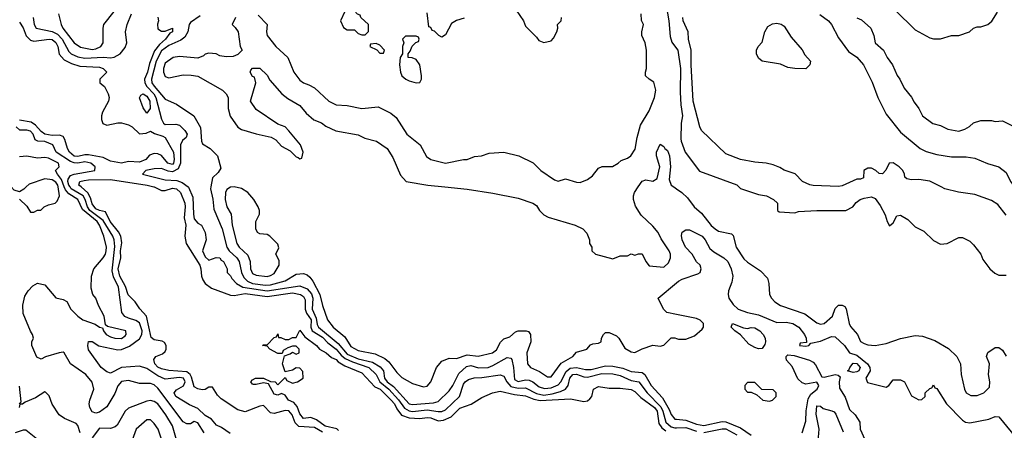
# Model space of a CAD drawing. Header units: inches. Extents: x 1793389 to 1900389, y 320802 to 470796.
# Tile 20 of 256: x 1826392 to 1831800, y 368665 to 370917. Entities that reach past the tile are written whole.
import ezdxf

# ---------------------------------------------------------------- set-up
doc = ezdxf.new("R2010")
doc.units = ezdxf.units.IN
doc.header["$MEASUREMENT"] = 0
for name, color, linetype in [('B8326', 7, 'Continuous'), ('B8327', 7, 'Continuous'), ('B8336', 7, 'Continuous'), ('B8337', 7, 'Continuous')]:
    doc.layers.add(name, color=color, linetype=linetype)

msp = doc.modelspace()

# ---------------------------------------------------------------- linework, layer by layer
at = {"layer": 'B8326', "color": 2}
for points, elevation in [([(1826427.7, 370000), (1826413.4, 369986.6), (1826390, 369973.2), (1826362, 369982), (1826344, 370000)], 198), ([(1826390, 369932), (1826430, 369894), (1826450, 369862), (1826470, 369862), (1826488.4, 369871.6), (1826507.3, 369872.7), (1826526, 369890), (1826550, 369902), (1826586, 369910), (1826598, 369922), (1826609.4, 369950.6), (1826602.9, 370000)], 198), ([(1827404.5, 368650), (1827370, 368705.2), (1827350, 368713.2), (1827330, 368700.9), (1827310, 368699.5), (1827290, 368712), (1827150, 368895.6), (1827130, 368913.6), (1827110, 368922), (1827050, 368921.2), (1826990, 368937.2), (1826950, 368932.3), (1826930, 368909), (1826913.3, 368866.7), (1826870, 368792.7), (1826830, 368764.5), (1826810, 368759.3), (1826790, 368765.2), (1826777.2, 368790), (1826773.2, 368810), (1826776, 368830), (1826799.3, 368890), (1826789.4, 368929.4), (1826754, 368970), (1826670, 369028.7), (1826635.3, 369090), (1826630, 369093.2), (1826609.1, 369089.1), (1826533, 369067), (1826510, 369055.3), (1826486.3, 369066.3), (1826458, 369130), (1826458, 369150), (1826468, 369170), (1826462, 369190), (1826450, 369208), (1826410, 369306), (1826409, 369351), (1826420.4, 369399.6), (1826438, 369430), (1826463.1, 369456.9), (1826490, 369472), (1826530, 369462), (1826590, 369392), (1826630, 369382), (1826650, 369372), (1826672, 369330), (1826711, 369290), (1826738.8, 369270), (1826806.7, 369246.7), (1826830, 369231), (1826846, 369226), (1826851.3, 369210), (1826867.3, 369190), (1826890, 369177.3), (1826914, 369170), (1826950, 369168.4), (1826970, 369182.8), (1826976, 369190), (1826975.3, 369210), (1826874.6, 369234.6), (1826863.1, 369243.1), (1826855.1, 369290), (1826823.7, 369350), (1826810, 369388.7), (1826794, 369410), (1826784.7, 369444.7), (1826785.2, 369510), (1826799, 369550), (1826850, 369610.8), (1826862, 369630), (1826867.3, 369650), (1826867.6, 369670), (1826853.7, 369730), (1826829.7, 369790), (1826816.4, 369810), (1826736.6, 369876.6), (1826711.1, 369930), (1826661.5, 369961.5), (1826642.9, 369982.9), (1826636.5, 370000)], 194), ([(1827547.8, 368647.8), (1827500.1, 368680.1), (1827472.9, 368692.9), (1827445.2, 368725.2), (1827410, 368746.6), (1827370, 368785.1), (1827324.8, 368804.7), (1827250, 368849.6), (1827239.5, 368870), (1827253.3, 368886.7), (1827291.7, 368908.3), (1827300.4, 368930), (1827291.2, 368951.2), (1827270, 368953.6), (1827190, 368944.5), (1827150, 368963.1), (1827090, 369004), (1827050, 369016.2), (1826950.3, 369009.7), (1826890, 368977.2), (1826870, 368985.2), (1826839, 369010), (1826770, 369106), (1826765.2, 369130), (1826770, 369152), (1826790, 369151.3), (1826827.1, 369127.1), (1826930, 369106), (1826950, 369108.2), (1826994.1, 369125.8), (1827050, 369166), (1827063.1, 369190), (1827064.2, 369210), (1827050, 369253.3), (1827030, 369267.1), (1826990, 369278.9), (1826969.8, 369289.8), (1826952.3, 369310), (1826933.5, 369450), (1826906.5, 369506.5), (1826900, 369540), (1826913.3, 369673.3), (1826909.8, 369709.8), (1826902.7, 369730), (1826850, 369815), (1826777.5, 369870), (1826763.4, 369890), (1826751.4, 369931.4), (1826739.8, 369950), (1826675.1, 369990), (1826668.2, 370000)], 190), ([(1828055.3, 368655.3), (1828010, 368679.8), (1827924.7, 368684.7), (1827904.7, 368704.7), (1827888.6, 368750), (1827870, 368770.8), (1827850, 368772.8), (1827790, 368757.2), (1827770, 368759.6), (1827730, 368800.7), (1827710, 368797.6), (1827630, 368766), (1827590, 368776.2), (1827498, 368838), (1827478, 368858), (1827450, 368902), (1827430, 368901.2), (1827410, 368889), (1827393.7, 368886.3), (1827370, 368891.8), (1827350, 368903.7), (1827336.1, 368956.1), (1827328.4, 368970), (1827310, 368985.3), (1827210, 368992.6), (1827170, 369001), (1827150, 369011.8), (1827133.6, 369030), (1827127.5, 369052.5), (1827139, 369070), (1827175.1, 369084.9), (1827190, 369097.3), (1827196.9, 369110), (1827195.6, 369130), (1827186.2, 369146.2), (1827174.3, 369154.3), (1827130, 369160.7), (1827113.3, 369173.3), (1827088, 369290), (1827051, 369331), (1827026.3, 369370), (1826987.1, 369407.1), (1826972.8, 369452.8), (1826941.6, 369510), (1826932.8, 369550), (1826947, 369610), (1826945.3, 369650), (1826952.5, 369692.5), (1826947.6, 369730), (1826933.8, 369753.8), (1826888.1, 369810), (1826863.6, 369863.6), (1826830, 369869.8), (1826810, 369879.7), (1826790, 369907), (1826780.7, 369940.7), (1826766.6, 369966.6), (1826728.4, 370000)], 186), ([(1827128.3, 370000), (1827130, 369999.5), (1827170, 369980.5), (1827190, 369980.5), (1827230, 369992.6), (1827252.4, 369990), (1827275.2, 369970), (1827297.8, 369910), (1827300.7, 369890), (1827295.5, 369830), (1827304.4, 369790), (1827298.5, 369730), (1827306.5, 369690), (1827380.2, 369570), (1827386.7, 369550), (1827390.2, 369510), (1827396.9, 369490), (1827410.3, 369470), (1827445, 369445), (1827550, 369405.3), (1827570, 369403.6), (1827630, 369415.8), (1827750, 369398.9), (1827890, 369418.4), (1827933.4, 369410), (1827950, 369398.4), (1827960.2, 369380.3), (1827959.7, 369330), (1827967.4, 369307.4), (1827992.3, 369270), (1827991, 369230), (1827997.6, 369210), (1828054.7, 369174.7), (1828083.8, 369143.8), (1828130, 369109.1), (1828157, 369077), (1828178.8, 369058.8), (1828219.8, 369039.8), (1828309.4, 369009.4), (1828348.8, 368970), (1828370.2, 368930), (1828419.3, 368890), (1828472.4, 368832.4), (1828505.2, 368785.2), (1828530, 368771.1), (1828550, 368767.5), (1828630, 368777.1), (1828690, 368766.9), (1828710, 368768), (1828730, 368776.9), (1828807, 368850), (1828830, 368918), (1828839, 368930), (1828857.5, 368942.5), (1828887.3, 368952.7), (1828930, 368954), (1829030, 368968.2), (1829050, 368962), (1829067.2, 368930), (1829090, 368905.4), (1829130, 368895.2), (1829170, 368897.6), (1829230, 368866), (1829270, 368857.8), (1829315.6, 368864.4), (1829362.6, 368877.4), (1829389.6, 368890), (1829404, 368910), (1829413.7, 368950), (1829430, 368970.2), (1829450, 368972), (1829490, 368958.2), (1829510, 368956.2), (1829590, 368976.2), (1829650, 368975.2), (1829690, 368965.8), (1829750, 368938.4), (1829792.2, 368930), (1829837.3, 368870), (1829913, 368792.9), (1829924.4, 368770), (1829940.2, 368710), (1829970, 368684.1), (1829990, 368677.8), (1830000, 368678.3)], 186), ([(1827316.8, 370000), (1827318.7, 369998.7), (1827343.4, 369943.4), (1827345.3, 369850), (1827350, 369824.7), (1827370, 369801), (1827390.8, 369790), (1827411, 369750), (1827416, 369710), (1827394.8, 369650), (1827410, 369616), (1827430, 369598), (1827470, 369612), (1827490, 369610.8), (1827498, 369598), (1827510.8, 369590), (1827530.8, 369550), (1827531.3, 369530), (1827550, 369511.3), (1827557.1, 369497.1), (1827582, 369470), (1827617.3, 369450), (1827750, 369429.4), (1827930, 369456.9), (1827970, 369440.9), (1827993.7, 369413.7), (1828002.3, 369390), (1827998.6, 369330), (1828019.8, 369279.8), (1828025, 369245), (1828032, 369230), (1828141.2, 369141.2), (1828190, 369081.8), (1828250, 369056.3), (1828330, 369038.8), (1828372.3, 369012.3), (1828389.1, 368990), (1828394.7, 368950), (1828410, 368930.3), (1828444.2, 368904.2), (1828530, 368810.3), (1828550, 368806), (1828664.6, 368815.4), (1828690, 368822.4), (1828750, 368882), (1828770, 368910.6), (1828803.7, 368976.3), (1828846.1, 369013.9), (1828870, 369020.8), (1828912.1, 369007.9), (1828964, 369010), (1828990, 369019.6), (1829070, 369064.9), (1829090, 369060.7), (1829093.9, 369053.9), (1829104, 369010), (1829110, 368943.8), (1829130, 368932), (1829170, 368940.9), (1829190, 368939.6), (1829210, 368930.3), (1829244, 368904), (1829273.6, 368893.6), (1829310, 368896.9), (1829350, 368914.3), (1829364.8, 368930), (1829392.6, 368987.4), (1829415.3, 369004.7), (1829450, 369008.4), (1829499, 368999), (1829530, 368998.2), (1829610, 369018), (1829650, 369015.8), (1829705.2, 369005.3), (1829750, 368986.7), (1829810, 368981.1), (1829826, 368970), (1829859.5, 368910), (1829922.3, 368842.3), (1829959.3, 368779.3), (1829970, 368750.8), (1829990, 368726), (1830000, 368724.9)], 190), ([(1827441.2, 370000), (1827439.1, 369990), (1827451.7, 369931.7), (1827457, 369877), (1827504.2, 369770), (1827528.9, 369670), (1827542.6, 369650), (1827584.2, 369610), (1827596.9, 369590), (1827610.2, 369530), (1827622.6, 369502.6), (1827642.6, 369482.5), (1827670, 369470.2), (1827741.2, 369461.2), (1827770, 369463.2), (1827850, 369484.9), (1827910, 369522), (1827950, 369525.5), (1827970, 369517.3), (1827985.5, 369505.5), (1828002.5, 369482.5), (1828040.3, 369410), (1828054.4, 369350), (1828083, 369270), (1828114, 369230), (1828177.4, 369177.4), (1828210, 369124.9), (1828250, 369102.4), (1828344.4, 369084.4), (1828398, 369058), (1828419.6, 369039.6), (1828462.4, 368982.4), (1828490, 368954.8), (1828550, 368920.7), (1828610, 368902.8), (1828630, 368906), (1828650, 368931.3), (1828680.9, 369010), (1828710, 369044), (1828750, 369061), (1828790, 369058.8), (1828850, 369079.1), (1828910, 369070.7), (1828988, 369090), (1829010, 369106.8), (1829032.1, 369147.9), (1829050, 369166), (1829083.1, 369176.9), (1829114.6, 369205.4), (1829130, 369211), (1829174, 369210), (1829186, 369206), (1829198, 369190), (1829198.8, 369150), (1829176.3, 369090), (1829181, 369030), (1829198, 369010), (1829246.6, 368986.6), (1829290, 368957.3), (1829310, 368958.8), (1829366.2, 369033.8), (1829429, 369070), (1829450, 369094), (1829506, 369110), (1829527.3, 369132.7), (1829540.4, 369139.6), (1829570, 369142), (1829586, 369150), (1829588, 369170), (1829598, 369190), (1829610, 369202), (1829630, 369202), (1829670, 369182), (1829682, 369170), (1829715.3, 369115.3), (1829750, 369096), (1829770, 369091), (1829810, 369111.3), (1829869.1, 369130.9), (1829910, 369126), (1829930, 369131.3), (1829970, 369171.3), (1829990, 369171.3), (1830000, 369168)], 194), ([(1828726.8, 370000), (1828850, 369986.7), (1828990, 369964.9), (1829130, 369937.3), (1829210.6, 369910.6), (1829230, 369898), (1829246, 369870), (1829270, 369846), (1829294.4, 369834.4), (1829442, 369790), (1829484.7, 369770), (1829506.4, 369746.4), (1829522, 369710), (1829522, 369690), (1829534, 369670), (1829534, 369650), (1829554, 369630), (1829650, 369606), (1829690, 369622), (1829730, 369622), (1829750, 369632), (1829770, 369624.7), (1829790, 369632), (1829810, 369632), (1829831, 369590), (1829850, 369566), (1829930, 369558.8), (1829955.9, 369584.1), (1829966, 369610), (1829966, 369630), (1829959.3, 369650), (1829915.5, 369715.5), (1829899.3, 369750), (1829870, 369785.2), (1829804.8, 369844.8), (1829774.5, 369894.5), (1829762.7, 369930), (1829762.7, 369950), (1829769.3, 369970), (1829789.3, 370000)], 198), ([(1829984.7, 370000), (1830000, 369989.1)], 198), ([(1830000, 369299.5), (1829946, 369310), (1829928.4, 369328.4), (1829898, 369390), (1830000, 369474.5)], 194), ([(1828143.5, 368663.5), (1828132.8, 368672.8), (1828070, 368687.4), (1828021.7, 368721.7), (1827990, 368734), (1827949.8, 368729.8), (1827930, 368755.3), (1827915.1, 368795.1), (1827897, 368817), (1827868.7, 368830), (1827850, 368858), (1827830, 368866), (1827810, 368858), (1827790, 368862), (1827759, 368919), (1827730, 368925.2), (1827690, 368915.3), (1827676.4, 368916.4), (1827670, 368918), (1827662, 368930), (1827670, 368942), (1827686, 368950), (1827730.6, 368950.6), (1827770, 368932), (1827794, 368930), (1827810, 368914), (1827850, 368954), (1827858, 368938), (1827890, 368922.8), (1827918, 368930), (1827948, 368950), (1827947.3, 368987.3), (1827930, 369006), (1827910, 369008), (1827890, 368995.3), (1827850, 368986), (1827835.3, 369030), (1827846, 369074), (1827876.4, 369083.6), (1827890, 369094), (1827910, 369082), (1827926, 369090), (1827926, 369110), (1827910, 369126), (1827890, 369126), (1827863.6, 369116.4), (1827838, 369102), (1827834, 369086), (1827810, 369086), (1827766, 369110), (1827750, 369126), (1827726, 369130), (1827730, 369134), (1827750, 369134), (1827790, 369174), (1827802, 369178), (1827810, 369194), (1827814, 369174), (1827826, 369174), (1827850, 369162), (1827870, 369162), (1827890, 369174), (1827910, 369174), (1827930, 369214), (1827958, 369178), (1828022, 369130), (1828038, 369110), (1828074.8, 369090), (1828104, 369064), (1828130, 369052.7), (1828140.9, 369040.9), (1828178.3, 369018.3), (1828270, 368980.4), (1828342.8, 368902.8), (1828372, 368890), (1828431.6, 368830), (1828450.2, 368810), (1828462.7, 368782.7), (1828488.2, 368748.2), (1828530, 368732.2), (1828589.8, 368730.2), (1828630, 368735.3), (1828650, 368732.9), (1828690, 368717), (1828720.1, 368719.9), (1828760.7, 368739.3), (1828810, 368786.7), (1828872.2, 368807.8), (1828930, 368844), (1828988.7, 368870), (1829030, 368879.1), (1829110, 368861.3), (1829170, 368853.8), (1829215.5, 368835.5), (1829250, 368827.9), (1829416.7, 368836.7), (1829490, 368823.1), (1829510, 368827), (1829522.8, 368837.2), (1829533.6, 368850), (1829542.7, 368890), (1829570, 368905.5), (1829630, 368895.5), (1829690, 368896.3), (1829750, 368887.7), (1829770, 368878), (1829804.2, 368844.2), (1829879.1, 368790), (1829892.8, 368770), (1829902.5, 368702.5), (1829918.3, 368678.3), (1829941, 368661)], 182), ([(1826389.3, 368810), (1826399, 368821), (1826390, 368906)], 198), ([(1826724.5, 368650), (1826711.6, 368691.6), (1826701.5, 368701.5), (1826638, 368730), (1826608, 368750), (1826570, 368808), (1826553.6, 368853.6), (1826534, 368874), (1826530, 368875.3), (1826477.5, 368842.5), (1826421.4, 368818.6), (1826407.3, 368807.3), (1826392.7, 368807.3), (1826389.3, 368789.3)], 198), ([(1827253.1, 368613.1), (1827230, 368688.7), (1827195.1, 368750), (1827150, 368809.4), (1827130, 368822.9), (1827110, 368827.3), (1827090, 368824.5), (1826990, 368786), (1826970, 368769), (1826927.1, 368692.9), (1826916.8, 368683.2), (1826890, 368674), (1826830, 368676), (1826790, 368622.7)], 198), ([(1827202, 368522), (1827151.3, 368670), (1827130, 368702.7), (1827110, 368722.7), (1827090, 368722.7), (1827030.7, 368670), (1826990, 368555.3)], 202), ([(1826490, 368614), (1826425.2, 368665.2), (1826410, 368666), (1826366.8, 368650)], 202)]:
    msp.add_lwpolyline(points, dxfattribs=dict(at, elevation=elevation))
at = {"layer": 'B8326', "color": 2, "elevation": 198}
msp.add_lwpolyline([(1827570, 369999.5), (1827550, 369998.4), (1827530, 369985.2), (1827522.4, 369970), (1827519.3, 369930), (1827530, 369891.3), (1827554, 369850), (1827558.4, 369790), (1827583.8, 369690), (1827597.3, 369670), (1827644.9, 369624.9), (1827658, 369590), (1827659.3, 369550), (1827670, 369525.5), (1827690, 369514.9), (1827750, 369508.7), (1827770, 369513.4), (1827790, 369525.5), (1827816, 369570), (1827816.4, 369596.4), (1827798, 369630), (1827814.6, 369665.4), (1827810, 369686), (1827766, 369730), (1827750, 369738), (1827710, 369742), (1827698, 369750), (1827688, 369770), (1827688, 369810), (1827708, 369850), (1827708, 369870), (1827702, 369890), (1827677.2, 369930), (1827645.2, 369970), (1827610, 369991.8)], close=True, dxfattribs=at)
at = {"layer": 'B8327', "color": 2}
for points, elevation in [([(1829933.4, 371050), (1829957, 370910), (1829964.2, 370824.2), (1829974.4, 370794.4), (1830000, 370759.9)], 202), ([(1826604.4, 370950), (1826619.3, 370890), (1826628.5, 370870), (1826690, 370790.5), (1826725.8, 370765.8), (1826790, 370753.4), (1826810, 370756.5), (1826837, 370770), (1826849.6, 370790), (1826849.5, 370870), (1826854.5, 370890), (1826910, 370963)], 194), ([(1829118, 370970), (1829158, 370910), (1829170, 370882), (1829230, 370822), (1829242.8, 370802.8), (1829270, 370791.3), (1829310, 370802), (1829324, 370816), (1829342, 370850), (1829348, 370870), (1829346, 370890), (1829366, 370910), (1829368, 370930)], 206), ([(1826466, 370930), (1826471, 370890), (1826482.8, 370870), (1826570, 370851.6), (1826598.5, 370838.5), (1826625.2, 370810), (1826662.3, 370742.3), (1826674.9, 370730), (1826710, 370712.8), (1826750, 370706.9), (1826851.8, 370711.8), (1826890, 370708.2), (1826910, 370710.7), (1826944, 370730), (1826970, 370764.7), (1826979.3, 370790), (1826972.3, 370850), (1826982, 370890), (1827005.1, 370950)], 190), ([(1827150.6, 370930.6), (1827153.4, 370910), (1827147.7, 370892.3), (1827150, 370866.8), (1827170, 370854), (1827190, 370854), (1827230, 370871.3), (1827231.3, 370851.3), (1827216.3, 370843.7), (1827192.4, 370810), (1827159.6, 370780.4), (1827132.8, 370747.1), (1827103.9, 370676.1), (1827092.9, 370630), (1827077.2, 370590), (1827078, 370570), (1827090.2, 370550), (1827128.3, 370510), (1827139.3, 370490), (1827170.9, 370370.9), (1827182, 370350), (1827190, 370342), (1827250, 370344.7), (1827270, 370338), (1827298, 370310), (1827310.6, 370290), (1827306, 370270), (1827286, 370254), (1827275.3, 370230), (1827274.7, 370130), (1827261.7, 370098.3), (1827230, 370082.7), (1827206.8, 370086.8), (1827170, 370101.7), (1827130, 370099.7), (1827084.7, 370090), (1827066, 370070), (1827190, 370038.9), (1827254.3, 370034.3), (1827283.7, 370023.7), (1827316.8, 370000)], 190), ([(1827382, 370938), (1827330, 370901.2), (1827323, 370890), (1827315.5, 370850), (1827297.8, 370822.2), (1827275.9, 370804.1), (1827210, 370775.5), (1827170, 370745.7), (1827141.4, 370690), (1827115.2, 370590), (1827118.2, 370570), (1827130, 370551.8), (1827190, 370480.4), (1827253, 370453), (1827348.9, 370388.9), (1827385.5, 370325.5), (1827390.9, 370250.9), (1827396, 370236), (1827438, 370210), (1827478, 370170), (1827496.9, 370103.1), (1827482, 370078), (1827451.3, 370050), (1827441.2, 370000)], 194), ([(1827576.3, 370930), (1827558, 370890), (1827574.8, 370874.8), (1827590.7, 370850.7), (1827602, 370770), (1827614, 370750), (1827590, 370726), (1827564.7, 370715.3), (1827526.4, 370713.6), (1827490, 370719.3), (1827470, 370729.2), (1827430, 370734), (1827411.1, 370728.9), (1827401, 370719), (1827370, 370705.2), (1827270, 370715.1), (1827234, 370710), (1827190, 370679), (1827180.7, 370650), (1827180.7, 370630), (1827190, 370604.7), (1827210, 370598), (1827290, 370614), (1827333.7, 370613.7), (1827370, 370606.8), (1827506, 370530), (1827526, 370510), (1827536, 370490), (1827536, 370430), (1827547.1, 370387.1), (1827590, 370326.8), (1827610, 370314.8), (1827690, 370290.7), (1827773.4, 370273.4), (1827798, 370258), (1827830, 370222.8), (1827877.3, 370197.3), (1827910, 370164.7), (1827922, 370162), (1827930, 370154), (1827942, 370158), (1827948, 370190), (1827934, 370230), (1827870, 370308), (1827848.9, 370328.9), (1827810, 370344), (1827690, 370424), (1827659, 370470), (1827688, 370570), (1827682, 370602), (1827670, 370606), (1827658, 370630), (1827660.4, 370639.6), (1827670, 370652), (1827710, 370651.3), (1827750, 370612), (1827765.4, 370585.4), (1827831.3, 370510), (1827864.5, 370484.5), (1827930, 370446), (1827965.2, 370405.2), (1828007.9, 370367.9), (1828050, 370350.8), (1828073.7, 370333.7), (1828127.5, 370307.5), (1828250, 370286), (1828288, 370268), (1828352, 370250), (1828410, 370211), (1828441.4, 370161.4), (1828483.6, 370063.6), (1828514, 370030), (1828634, 370010), (1828726.8, 370000)], 198), ([(1827702, 370942), (1827751, 370890), (1827746.8, 370850), (1827751, 370830), (1827798.8, 370770), (1827864, 370710), (1827897.3, 370630), (1827930, 370584.9), (1827950, 370570.6), (1827980.5, 370560.5), (1828010, 370542.8), (1828090, 370470.7), (1828130, 370451), (1828190, 370446.8), (1828270, 370430.8), (1828359.8, 370439.8), (1828430, 370404.7), (1828459.8, 370379.8), (1828518.8, 370290), (1828591, 370230), (1828626, 370166), (1828650, 370150.8), (1828730, 370130.7), (1828830, 370150.8), (1828850, 370151), (1828890, 370166), (1828929, 370171), (1828970, 370184.7), (1829050.7, 370190.7), (1829134, 370170), (1829211.6, 370131.6), (1829254, 370090), (1829330, 370038), (1829350, 370031.3), (1829390, 370044.7), (1829450, 370026), (1829470, 370024.7), (1829510, 370041), (1829538.6, 370061.4), (1829570, 370102), (1829591.6, 370111.6), (1829647.3, 370112.7), (1829678, 370130), (1829694.6, 370145.4), (1829730, 370158), (1829748, 370170), (1829772.5, 370207.5), (1829782.7, 370270), (1829802, 370338), (1829850, 370418), (1829878.4, 370490), (1829886.6, 370530), (1829874.5, 370574.5), (1829848.7, 370590), (1829829, 370610), (1829829, 370630), (1829835.3, 370650), (1829835.3, 370750), (1829828, 370790), (1829809, 370830), (1829808.7, 370850), (1829818, 370890), (1829807.3, 370912.7), (1829806, 370950)], 202), ([(1828833.6, 370926.4), (1828790, 370912), (1828763.1, 370896.9), (1828730, 370834), (1828710, 370822), (1828694, 370830), (1828670, 370854), (1828658, 370858), (1828650, 370874), (1828638, 370878), (1828630, 370954)], 206), ([(1826390, 370903), (1826410, 370873.4), (1826427.7, 370827.8), (1826450, 370804.4), (1826470, 370798.7), (1826554, 370810), (1826570, 370808.2), (1826590, 370792.4), (1826600.3, 370770), (1826608.8, 370728.8), (1826636.5, 370696.5), (1826676.5, 370676.5), (1826721.7, 370661.7), (1826830, 370657.1), (1826850.8, 370650), (1826871, 370630), (1826831.3, 370590), (1826831.3, 370570), (1826857.3, 370550), (1826878, 370510), (1826883, 370490), (1826879.1, 370470), (1826846.8, 370410), (1826840.7, 370390), (1826840.5, 370370), (1826848.5, 370348.5), (1826870, 370338), (1826930, 370350.6), (1826950, 370350.6), (1826990, 370339.6), (1827010, 370328.9), (1827050, 370290.2), (1827086.2, 370293.8), (1827110, 370305.5), (1827132.3, 370292.3), (1827178, 370278), (1827190.3, 370270), (1827236.9, 370190), (1827239.7, 370150), (1827236.1, 370130), (1827230, 370123.1), (1827204.7, 370130), (1827170, 370172), (1827150, 370181.6), (1827130, 370183.6), (1827105.3, 370174.7), (1827084, 370150), (1827050, 370135.1), (1826990, 370138.9), (1826950, 370129.8), (1826890, 370140.5), (1826850, 370160.7), (1826770, 370175), (1826750, 370176.1), (1826710, 370167), (1826690, 370168.9), (1826664.8, 370190), (1826653.7, 370210), (1826639.8, 370259.8), (1826630, 370275.6), (1826610, 370284), (1826570, 370281.8), (1826530, 370289.8), (1826510, 370304.4), (1826478.4, 370338.4), (1826454.5, 370354.5), (1826390, 370366.8)], 186), ([(1826668.2, 370000), (1826661.4, 370010), (1826655.4, 370030), (1826657.1, 370042.9), (1826670, 370062.3), (1826690, 370070.2), (1826804, 370090), (1826805.2, 370110), (1826782, 370130), (1826750, 370138.2), (1826710, 370130.7), (1826690, 370131.6), (1826670, 370138.8), (1826592.7, 370190), (1826573.2, 370230), (1826530, 370249.7), (1826491.5, 370251.5), (1826477.2, 370257.2), (1826466, 370290), (1826450, 370306), (1826430, 370311.3), (1826392, 370312), (1826372.7, 370330)], 190), ([(1829789.3, 370000), (1829810, 370031), (1829830, 370038.8), (1829870, 370030.7), (1829893.8, 370046.2), (1829907.8, 370110), (1829889.3, 370170), (1829889.3, 370190), (1829910, 370234), (1829930, 370222), (1829936, 370210), (1829950, 370198.8), (1829960.3, 370170), (1829966.7, 370110), (1829959.8, 370039.8), (1829970.7, 370010), (1829984.7, 370000)], 198), ([(1826636.5, 370000), (1826621.2, 370041.2), (1826598.4, 370070), (1826589, 370090), (1826608.7, 370110), (1826604, 370130), (1826550, 370156.9), (1826530, 370162), (1826490, 370158), (1826430, 370169.3), (1826390, 370164.5)], 194), ([(1826602.9, 370000), (1826601.5, 370010), (1826590, 370026.3), (1826570, 370038.2), (1826530, 370043.5), (1826444.4, 370015.6), (1826427.7, 370000)], 198), ([(1826728.4, 370000), (1826717, 370010), (1826722, 370030), (1826745, 370035), (1826770, 370039.1), (1826890, 370040.3), (1827091.3, 370010), (1827128.3, 370000)], 186)]:
    msp.add_lwpolyline(points, dxfattribs=dict(at, elevation=elevation))
for points, elevation in [([(1828230, 370966), (1828190, 370966), (1828178, 370962), (1828154, 370910), (1828170, 370874), (1828190, 370862), (1828230, 370862), (1828250, 370842), (1828270, 370834), (1828290, 370834), (1828307.3, 370852.7), (1828308, 370890), (1828266, 370930), (1828262, 370942), (1828247.3, 370947.3)], 206), ([(1828570, 370826), (1828510, 370826), (1828494, 370810), (1828502, 370790), (1828494, 370770), (1828494, 370730), (1828482, 370710), (1828478, 370670), (1828482.8, 370630), (1828491.3, 370610), (1828512, 370590), (1828530, 370581), (1828570, 370571.3), (1828590, 370572), (1828599, 370590), (1828599, 370610), (1828588.9, 370668.9), (1828570, 370698), (1828547.3, 370707.3), (1828526, 370710), (1828526, 370730), (1828536.4, 370743.6), (1828547.3, 370772.7), (1828567.3, 370792.7), (1828582, 370798), (1828586, 370810), (1828582, 370822)], 206), ([(1828350, 370786), (1828318, 370782), (1828314, 370770), (1828352.7, 370752.7), (1828370, 370734), (1828390, 370734), (1828395.3, 370750), (1828370, 370778)], 206), ([(1827090, 370404.5), (1827070, 370434), (1827050, 370488), (1827056.5, 370503.5), (1827069.6, 370510.4), (1827090, 370497.1), (1827105.5, 370470), (1827107.7, 370430)], 186)]:
    msp.add_lwpolyline(points, close=True, dxfattribs=dict(at, elevation=elevation))
at = {"layer": 'B8336', "color": 2}
for points, elevation in [([(1830000, 369989.1), (1830028.7, 369968.7), (1830060.3, 369940.3), (1830096.3, 369890), (1830136.2, 369856.2), (1830190, 369787.3), (1830210.8, 369770), (1830230, 369756.3), (1830302, 369742), (1830310, 369734), (1830326.8, 369670), (1830370, 369606), (1830390, 369586.8), (1830459.9, 369539.9), (1830498.5, 369498.5), (1830506.8, 369470), (1830510.8, 369410), (1830520.7, 369390), (1830538.8, 369370), (1830571.3, 369350), (1830703.9, 369303.9), (1830770, 369254), (1830790, 369247.7), (1830810, 369251), (1830855.3, 369290), (1830870, 369332), (1830890, 369351.3), (1830910, 369351.3), (1830923.6, 369343.6), (1830931.1, 369331.1), (1830947.7, 369250), (1830954.6, 369234.6), (1830994, 369190), (1831010, 369151.3), (1831030, 369140.7), (1831050, 369134), (1831090, 369130.7), (1831150, 369140.7), (1831230, 369168.2), (1831310, 369184.9), (1831350, 369180.7), (1831417.5, 369157.5), (1831492.5, 369112.5), (1831538.8, 369070), (1831559.1, 369030), (1831563, 368970), (1831582, 368890), (1831590.6, 368870.6), (1831615.3, 368855.3), (1831650, 368856), (1831688, 368870), (1831718, 368902), (1831721.2, 368930), (1831713.2, 368970), (1831718, 369030), (1831702, 369070), (1831710, 369092), (1831750, 369118), (1831770, 369118), (1831790, 369104.7), (1831810, 369071)], 198), ([(1830341.3, 370000), (1830350.9, 369990.9), (1830450, 369958), (1830494, 369950), (1830531.6, 369931.6), (1830554, 369910), (1830554, 369870), (1830563.6, 369863.6), (1830650, 369858), (1830670, 369864.7), (1830770, 369870.8), (1830929, 369871), (1830968, 369890), (1830986, 369914), (1831008, 369930), (1831030, 369938.8), (1831070, 369946), (1831090, 369936), (1831118.4, 369898.4), (1831146, 369846), (1831156, 369810), (1831170, 369786), (1831190, 369802), (1831210, 369842), (1831230, 369844.7), (1831270, 369821), (1831310, 369781), (1831357.5, 369757.5), (1831410, 369706), (1831450, 369686), (1831486, 369690), (1831550, 369722), (1831570, 369722), (1831610, 369702), (1831630, 369682), (1831670, 369631.3), (1831682.5, 369602.5), (1831721, 369550), (1831747.5, 369527.5), (1831770, 369516), (1831810, 369516)], 202), ([(1831810, 369844.7), (1831763.4, 369903.4), (1831730, 369924.9), (1831637.5, 369957.5), (1831549, 369971), (1831474, 369990), (1831453.7, 370000)], 206), ([(1830000, 369474.5), (1830010, 369482.8), (1830030, 369494), (1830117.2, 369522.8), (1830128.9, 369531.1), (1830135.3, 369550), (1830128.7, 369570), (1830110, 369588.7), (1830084.5, 369630), (1830049.5, 369670), (1830029.5, 369710), (1830026.6, 369733.4), (1830030, 369752), (1830050, 369764.7), (1830070, 369764.7), (1830140.7, 369730), (1830157.1, 369710), (1830182.8, 369662.8), (1830203.9, 369643.9), (1830259.1, 369610), (1830280.4, 369590), (1830300.3, 369550), (1830308.5, 369510), (1830303.4, 369476.6), (1830285.5, 369430), (1830283.1, 369410), (1830286.7, 369390), (1830310, 369354.8), (1830338, 369330), (1830390, 369311), (1830450, 369297.3), (1830550, 369256), (1830602, 369258), (1830638, 369250), (1830670.8, 369230), (1830702, 369190), (1830712, 369170), (1830714, 369146), (1830678, 369142), (1830674, 369130), (1830710, 369126), (1830726, 369130), (1830738, 369142), (1830790, 369153), (1830850, 369179.1), (1830870, 369177.3), (1830922.8, 369130), (1830950.4, 369090.4), (1830990, 369076.5), (1831048.9, 369030), (1831060.3, 369010), (1831062.6, 368990), (1831038.8, 368950), (1831047.7, 368927.7), (1831150, 368902), (1831166, 368910), (1831190, 368942), (1831230, 368942), (1831252, 368930), (1831290, 368854), (1831330, 368832), (1831347.3, 368832.7), (1831366, 368850), (1831366, 368870), (1831390, 368894), (1831402, 368898), (1831410, 368914), (1831418, 368898), (1831430, 368894), (1831482.8, 368810), (1831570, 368720.7), (1831586, 368710), (1831610, 368706), (1831714.5, 368725.5), (1831750, 368741), (1831770, 368738), (1831930, 368542)], 194), ([(1830000, 369168), (1830010, 369164.7), (1830050, 369164.7), (1830098, 369182), (1830140.4, 369219.6), (1830148, 369230), (1830148, 369250), (1830130, 369268), (1830110, 369278), (1830000, 369299.5)], 194), ([(1830689.3, 368650.7), (1830710, 368714), (1830711.2, 368771.2), (1830722.4, 368837.6), (1830737.7, 368862.3), (1830772.7, 368890), (1830781.2, 368910), (1830770, 368928.7), (1830710, 368917), (1830690, 368924.5), (1830666.3, 368946.3), (1830634.8, 369014.7), (1830604, 369050), (1830602, 369062), (1830601.2, 369070), (1830610, 369078.8), (1830645.8, 369074.2), (1830729.1, 369049.1), (1830750, 369038), (1830763.1, 369023.1), (1830798, 368958), (1830810, 368956.3), (1830870.3, 368970.4), (1830887.9, 368967.9), (1830897.5, 368957.5), (1830892.4, 368930), (1830895.2, 368895.2), (1830925.7, 368845.7), (1830950, 368778), (1830981, 368750), (1831006, 368710), (1831007.3, 368670), (1831034.2, 368614.2)], 190), ([(1830776.2, 368583.8), (1830783.5, 368670), (1830767, 368753), (1830770, 368798), (1830790, 368797.3), (1830804.9, 368784.9), (1830852.1, 368772.1), (1830865.3, 368765.3), (1830873.9, 368753.9), (1830915.6, 368655.6)], 186), ([(1830000, 368724.9), (1830050, 368719.5), (1830110, 368697.4), (1830150, 368690.3), (1830250, 368713.1), (1830270, 368711.6), (1830350, 368678), (1830410, 368638.4)], 190), ([(1830000, 368678.3), (1830050, 368680.9), (1830110, 368659)], 186), ([(1830150, 368651.9), (1830250, 368672.9), (1830270, 368672), (1830330, 368640.2)], 186)]:
    msp.add_lwpolyline(points, dxfattribs=dict(at, elevation=elevation))
for points, elevation in [([(1830390, 369222.8), (1830410, 369227.7), (1830430, 369226), (1830457.1, 369210), (1830475.8, 369190), (1830486, 369170), (1830488, 369150), (1830484.1, 369135.9), (1830470, 369113.2), (1830450, 369112.3), (1830430, 369118.4), (1830396.6, 369136.6), (1830350, 369189), (1830319, 369210), (1830299, 369230), (1830306, 369250), (1830366.4, 369226.4)], 190), ([(1830970, 368981.1), (1830939, 368990), (1830945.8, 368994.2), (1830952, 369010), (1830970, 369032.9), (1830990, 369031.3), (1831007.7, 369010), (1831000.7, 368990), (1830990, 368986.2)], 190), ([(1830430, 368926), (1830390, 368926), (1830374, 368910), (1830374, 368890), (1830390, 368874), (1830410, 368874), (1830439.6, 368859.6), (1830474, 368830), (1830510, 368824.7), (1830526, 368830), (1830546, 368850), (1830546, 368870), (1830530, 368886), (1830468, 368888)], 194)]:
    msp.add_lwpolyline(points, close=True, dxfattribs=dict(at, elevation=elevation))
at = {"layer": 'B8337', "color": 2}
for points, elevation in [([(1831201, 370970), (1831310, 370862), (1831390, 370818), (1831410, 370811.3), (1831450, 370811.3), (1831510, 370831.3), (1831550, 370831), (1831609, 370851), (1831630, 370871.3), (1831650, 370878), (1831670, 370878), (1831710, 370891), (1831731.6, 370908.4), (1831762, 370958)], 218), ([(1831453.7, 370000), (1831390.9, 370030.9), (1831330, 370041), (1831290, 370038), (1831263.6, 370043.6), (1831252.7, 370052.7), (1831252, 370070), (1831242, 370090), (1831222, 370110), (1831190, 370131.3), (1831168, 370130), (1831148.9, 370091.1), (1831130, 370072), (1831112.7, 370072.7), (1831094, 370090), (1831070, 370102), (1831050, 370102), (1831028, 370090), (1831026, 370050), (1831010, 370042), (1830990, 370042), (1830910, 370005.5), (1830890, 370002), (1830750, 370007.7), (1830730.9, 370010.9), (1830692, 370030), (1830650.9, 370070.9), (1830590, 370091.3), (1830566.4, 370106.4), (1830530, 370121), (1830490.9, 370130.9), (1830430, 370134.8), (1830350.7, 370150.7), (1830270, 370181), (1830136, 370310), (1830126.8, 370330), (1830090.5, 370470), (1830079.3, 370670), (1830080.3, 370750), (1830066, 370810), (1830063, 370850), (1830036.3, 370910), (1830033.4, 370930)], 206), ([(1830785.8, 370945.8), (1830834.8, 370910), (1830850.4, 370890.4), (1830890, 370818), (1830943.4, 370743.4), (1830990, 370710.8), (1831026.8, 370670), (1831074.6, 370574.6), (1831104.9, 370490), (1831150, 370398), (1831230, 370301), (1831338, 370210), (1831370, 370194), (1831430, 370177.3), (1831510, 370164), (1831590, 370164), (1831637.3, 370157.3), (1831707.9, 370127.9), (1831770.5, 370110.5), (1831810, 370078), (1831834, 370030), (1831856.1, 370000)], 210), ([(1830990, 370926.8), (1831016.3, 370916.3), (1831066, 370870), (1831084, 370830), (1831091.3, 370790), (1831136, 370750), (1831156, 370710), (1831186, 370670), (1831210.7, 370610.7), (1831226, 370590), (1831250, 370542), (1831290, 370492), (1831304.5, 370464.5), (1831330.8, 370430), (1831351, 370390), (1831407.9, 370347.9), (1831450, 370336), (1831490, 370316), (1831550, 370306), (1831583.1, 370316.9), (1831608.9, 370331.1), (1831630, 370351.3), (1831670, 370364.7), (1831730, 370364.7), (1831750, 370358), (1831790, 370362), (1831870, 370322)], 214), ([(1830000, 370759.9), (1830007.3, 370750), (1830021.7, 370650), (1830019.2, 370519.2), (1830022.6, 370450), (1830031.6, 370390), (1830024.9, 370350), (1830023, 370263), (1830024, 370250), (1830046.8, 370190), (1830126.2, 370086.2), (1830330, 370010.8), (1830341.3, 370000)], 202)]:
    msp.add_lwpolyline(points, dxfattribs=dict(at, elevation=elevation))
at = {"layer": 'B8337', "color": 2, "elevation": 206}
msp.add_lwpolyline([(1830710, 370648), (1830650, 370648.7), (1830610, 370655.3), (1830570, 370674), (1830468.9, 370688.9), (1830450, 370706), (1830438, 370730), (1830438, 370750), (1830448, 370770), (1830470, 370794), (1830484, 370850), (1830500.9, 370879.1), (1830526.3, 370893.7), (1830550, 370897.3), (1830573.4, 370893.4), (1830590, 370881), (1830630, 370821), (1830690, 370751.3), (1830703.8, 370723.8), (1830736, 370690), (1830730.9, 370669.1)], close=True, dxfattribs=at)

doc.saveas('drawing.dxf')
